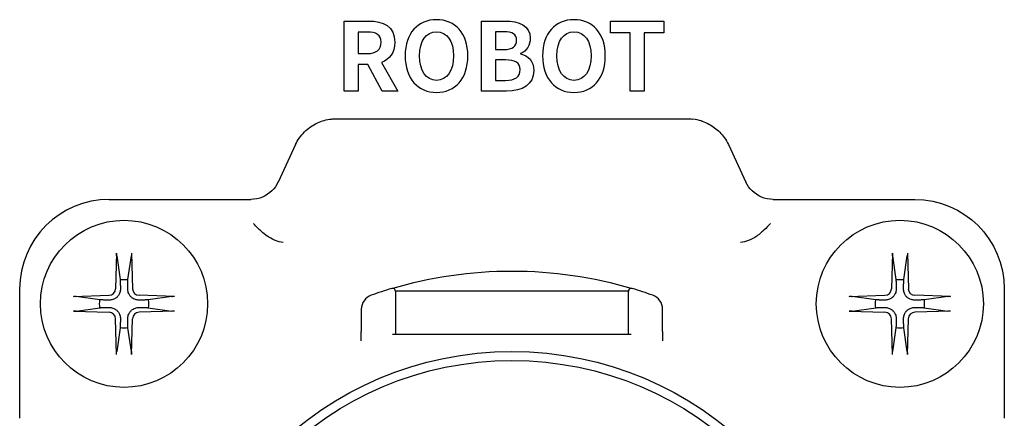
# Model space of a CAD drawing. Header units: millimetres. Extents: x 165 to 2541, y 199 to 1879.
# Tile 16 of 61: x 1490 to 1523, y 986 to 999. Entities that reach past the tile are written whole.
import ezdxf

# ---------------------------------------------------------------- set-up
doc = ezdxf.new("R2010")
doc.units = ezdxf.units.MM
doc.header["$LTSCALE"] = 4

# ---------------------------------------------------------------- blocks, each defined once
blk = doc.blocks.new('qwejfiojewiqofjiqwoe')
at = {"color": 0, "ltscale": 0.657895}
for p, q in [((1605.098, 998.939), (1605.918, 998.939)), ((1605.098, 996.588), (1605.098, 998.939)), ((1609.708, 998.939), (1610.486, 998.939)), ((1609.708, 996.588), (1609.708, 998.939)), ((1614.023, 998.939), (1615.821, 998.939)), ((1614.023, 998.548), (1614.023, 998.939)), ((1615.821, 998.939), (1615.821, 998.548)), ((1605.568, 998.567), (1605.568, 997.849)), ((1605.873, 998.567), (1605.568, 998.567)), ((1610.458, 998.58), (1610.178, 998.58)), ((1610.178, 998.58), (1610.178, 997.983)), ((1614.684, 998.548), (1614.023, 998.548)), ((1614.684, 996.588), (1614.684, 998.548)), ((1615.154, 998.548), (1615.154, 996.588)), ((1615.821, 998.548), (1615.154, 998.548)), ((1610.178, 997.983), (1610.452, 997.983)), ((1605.568, 997.849), (1605.873, 997.849)), ((1610.178, 997.633), (1610.178, 996.951)), ((1610.506, 997.633), (1610.178, 997.633)), ((1611.017, 997.853), (1611.017, 997.837)), ((1605.568, 997.478), (1605.568, 996.588)), ((1605.895, 997.478), (1605.568, 997.478)), ((1606.378, 996.588), (1605.895, 997.478)), ((1606.353, 997.551), (1606.902, 996.588)), ((1610.178, 996.951), (1610.506, 996.951)), ((1605.568, 996.588), (1605.098, 996.588)), ((1606.902, 996.588), (1606.378, 996.588)), ((1610.547, 996.588), (1609.708, 996.588)), ((1615.154, 996.588), (1614.684, 996.588)), ((1604.83, 995.662), (1616.623, 995.662)), ((1603.47, 994.796), (1602.885, 993.541)), ((1617.983, 994.796), (1618.568, 993.541)), ((1597.226, 992.962), (1601.215, 992.962)), ((1601.215, 992.962), (1601.622, 992.962)), ((1619.831, 992.962), (1620.238, 992.962)), ((1620.238, 992.962), (1624.226, 992.962)), ((1597.476, 991.157), (1597.442, 989.965)), ((1597.478, 991.065), (1597.596, 990.273)), ((1597.856, 990.273), (1597.975, 991.065)), ((1597.977, 991.157), (1598.011, 989.965)), ((1623.476, 991.157), (1623.442, 989.965)), ((1623.478, 991.065), (1623.596, 990.273)), ((1623.856, 990.273), (1623.975, 991.065)), ((1623.977, 991.157), (1624.011, 989.965)), ((1594.226, 989.962), (1594.226, 986.395)), ((1596.032, 989.713), (1597.224, 989.747)), ((1596.916, 989.592), (1596.123, 989.711)), ((1599.421, 989.713), (1598.229, 989.747)), ((1599.329, 989.711), (1598.537, 989.592)), ((1614.627, 989.884), (1606.826, 989.884)), ((1622.032, 989.713), (1623.224, 989.747)), ((1622.916, 989.592), (1622.123, 989.711)), ((1625.421, 989.713), (1624.229, 989.747)), ((1625.329, 989.711), (1624.537, 989.592)), ((1627.226, 989.962), (1627.226, 986.395)), ((1596.032, 989.212), (1597.224, 989.178)), ((1596.123, 989.214), (1596.916, 989.333)), ((1599.421, 989.212), (1598.229, 989.178)), ((1598.537, 989.333), (1599.329, 989.214)), ((1622.032, 989.212), (1623.224, 989.178)), ((1622.123, 989.214), (1622.916, 989.333)), ((1625.421, 989.212), (1624.229, 989.178)), ((1624.537, 989.333), (1625.329, 989.214)), ((1597.476, 987.768), (1597.442, 988.96)), ((1597.977, 987.768), (1598.011, 988.96)), ((1606.826, 988.727), (1606.826, 988.43)), ((1614.626, 988.43), (1614.626, 988.727)), ((1623.476, 987.768), (1623.442, 988.96)), ((1623.977, 987.768), (1624.011, 988.96)), ((1597.596, 988.652), (1597.478, 987.86)), ((1597.975, 987.86), (1597.856, 988.652)), ((1605.676, 988.222), (1605.676, 988.533)), ((1614.726, 988.43), (1606.726, 988.43)), ((1615.776, 988.533), (1615.776, 988.222)), ((1623.596, 988.652), (1623.478, 987.86)), ((1623.975, 987.86), (1623.856, 988.652)), ((1594.226, 986.395), (1594.226, 985.626)), ((1627.226, 986.395), (1627.226, 985.626))]:
    blk.add_line(p, q, dxfattribs=at)
for centre, radius in [((1597.726, 989.462), 2.8), ((1623.726, 989.462), 2.8), ((1610.726, 976.462), 11.403), ((1610.726, 976.462), 11.099)]:
    blk.add_circle(centre, radius, dxfattribs=at)
for centre, radius, start, end in [((1597.226, 989.962), 3, 90, 180), ((1597.217, 989.972), 0.225, 271.612, 358.388), ((1598.235, 989.972), 0.225, 181.612, 268.388), ((1606.176, 989.279), 0.5, 109.5457, 180), ((1610.726, 976.462), 14.1, 106.6015, 109.5457), ((1606.726, 989.879), 0.1, 0, 106.6015), ((1614.726, 989.879), 0.1, 73.3985, 180), ((1610.726, 976.462), 14.1, 70.4543, 73.3985), ((1615.276, 989.279), 0.5, 0, 70.4543), ((1623.217, 989.972), 0.225, 271.612, 358.388), ((1624.235, 989.972), 0.225, 181.612, 268.388), ((1597.217, 988.953), 0.225, 1.612, 88.388), ((1598.235, 988.953), 0.225, 91.612, 178.388), ((1623.217, 988.953), 0.225, 1.612, 88.388), ((1624.235, 988.953), 0.225, 91.612, 178.388)]:
    blk.add_arc(centre, radius, start, end, dxfattribs=at)
at = {"color": 0, "ltscale": 0.657895, "extrusion": (0, 0, -1)}
for centre, radius, start, end in [((-1624.226, 989.962), 3, 90, 180), ((-1597.726, 989.462), 0.82, 80.8854, 99.1146), ((-1623.726, 989.462), 0.82, 80.8854, 99.1146), ((-1597.726, 989.462), 0.82, 350.8854, 9.1146), ((-1597.726, 989.462), 0.82, 170.8854, 189.1146), ((-1623.726, 989.462), 0.82, 350.8854, 9.1146), ((-1623.726, 989.462), 0.82, 170.8854, 189.1146), ((-1597.726, 989.462), 0.82, 260.8854, 279.1146), ((-1623.726, 989.462), 0.82, 260.8854, 279.1146)]:
    blk.add_arc(centre, radius, start, end, dxfattribs=at)
for centre, major_axis, start_param, end_param in [((1603.697, 994.691), (-0.227, 0.106), 6.283174, 6.284782), ((1617.756, 994.691), (0.227, 0.106), 6.281992, 6.283196)]:
    blk.add_ellipse(centre, major_axis=major_axis, ratio=0.463622, start_param=start_param, end_param=end_param, dxfattribs=at)
at = {"color": 0, "ltscale": 0.657895}
for points, knots in [([(1605.918, 998.939), (1606.41, 998.939), (1606.8, 998.767), (1606.8, 998.227), (1606.8, 997.875), (1606.623, 997.656), (1606.353, 997.551)], [6, 6, 6, 6, 7, 7, 7, 8, 8, 8, 8]), ([(1607.146, 997.773), (1607.146, 998.539), (1607.575, 998.983), (1608.197, 998.983), (1608.82, 998.983), (1609.249, 998.535), (1609.249, 997.773), (1609.249, 997.011), (1608.82, 996.544), (1608.197, 996.544), (1607.575, 996.544), (1607.146, 997.011), (1607.146, 997.773)], [0, 0, 0, 0, 1, 1, 1, 2, 2, 2, 3, 3, 3, 4, 4, 4, 4]), ([(1610.486, 998.939), (1610.969, 998.939), (1611.338, 998.799), (1611.338, 998.361), (1611.338, 998.145), (1611.217, 997.922), (1611.017, 997.853)], [1, 1, 1, 1, 2, 2, 2, 3, 3, 3, 3]), ([(1611.753, 997.773), (1611.753, 998.539), (1612.182, 998.983), (1612.804, 998.983), (1613.427, 998.983), (1613.855, 998.535), (1613.855, 997.773), (1613.855, 997.011), (1613.427, 996.544), (1612.804, 996.544), (1612.182, 996.544), (1611.753, 997.011), (1611.753, 997.773)], [0, 0, 0, 0, 1, 1, 1, 2, 2, 2, 3, 3, 3, 4, 4, 4, 4]), ([(1605.873, 997.849), (1606.175, 997.849), (1606.34, 997.976), (1606.34, 998.227), (1606.34, 998.481), (1606.175, 998.567), (1605.873, 998.567)], [1, 1, 1, 1, 2, 2, 2, 3, 3, 3, 3]), ([(1608.769, 997.773), (1608.769, 998.278), (1608.547, 998.58), (1608.197, 998.58), (1607.848, 998.58), (1607.626, 998.278), (1607.626, 997.773), (1607.626, 997.271), (1607.848, 996.951), (1608.197, 996.951), (1608.547, 996.951), (1608.769, 997.271), (1608.769, 997.773)], [0, 0, 0, 0, 1, 1, 1, 2, 2, 2, 3, 3, 3, 4, 4, 4, 4]), ([(1610.452, 997.983), (1610.75, 997.983), (1610.88, 998.103), (1610.88, 998.291), (1610.88, 998.497), (1610.741, 998.58), (1610.458, 998.58)], [0, 0, 0, 0, 1, 1, 1, 2, 2, 2, 2]), ([(1613.376, 997.773), (1613.376, 998.278), (1613.154, 998.58), (1612.804, 998.58), (1612.455, 998.58), (1612.233, 998.278), (1612.233, 997.773), (1612.233, 997.271), (1612.455, 996.951), (1612.804, 996.951), (1613.154, 996.951), (1613.376, 997.271), (1613.376, 997.773)], [0, 0, 0, 0, 1, 1, 1, 2, 2, 2, 3, 3, 3, 4, 4, 4, 4]), ([(1610.506, 996.951), (1610.826, 996.951), (1611.001, 997.065), (1611.001, 997.309), (1611.001, 997.538), (1610.83, 997.633), (1610.506, 997.633)], [0, 0, 0, 0, 1, 1, 1, 2, 2, 2, 2]), ([(1611.017, 997.837), (1611.271, 997.776), (1611.458, 997.598), (1611.458, 997.281), (1611.458, 996.808), (1611.064, 996.588), (1610.547, 996.588)], [4, 4, 4, 4, 5, 5, 5, 6, 6, 6, 6]), ([(1603.471, 994.798), (1603.544, 994.952), (1603.646, 995.098), (1603.894, 995.345), (1604.043, 995.45), (1604.352, 995.591), (1604.511, 995.636), (1604.725, 995.659), (1604.777, 995.662), (1604.83, 995.662)], [0.0001245, 0.0001245, 0.0001245, 0.0001245, 0.0560186, 0.0560186, 0.1109953, 0.1109953, 0.159701, 0.159701, 0.1754776, 0.1754776, 0.1754776, 0.1754776]), ([(1617.106, 995.58), (1617.088, 995.586), (1617.074, 995.59), (1617.065, 995.593), (1616.992, 995.616), (1616.895, 995.641), (1616.775, 995.654)], [0.6958989, 0.6958989, 0.6958989, 0.6958989, 0.75, 0.75, 0.75, 0.9296938, 0.9296938, 0.9296938, 0.9296938]), ([(1617.105, 995.58), (1617.253, 995.529), (1617.393, 995.455), (1617.641, 995.273), (1617.75, 995.162), (1617.894, 994.964), (1617.942, 994.882), (1617.982, 994.798)], [0, 0, 0, 0, 0.0474418, 0.0474418, 0.0957764, 0.0957764, 0.1262923, 0.1262923, 0.1262923, 0.1262923]), ([(1601.622, 992.962), (1601.665, 992.963), (1601.719, 992.963), (1601.789, 992.963), (1601.889, 992.963), (1601.957, 992.963), (1601.978, 992.962)], [-1, -1, -1, -1, -0.5, -0.5, -0.5, -0.0000021, -0.0000021, -0.0000021, -0.0000021]), ([(1619.475, 992.962), (1619.503, 992.963), (1619.571, 992.963), (1619.664, 992.963), (1619.734, 992.963), (1619.788, 992.963), (1619.831, 992.962)], [-0.9999997, -0.9999997, -0.9999997, -0.9999997, -0.5, -0.5, -0.5, 0, 0, 0, 0]), ([(1603.063, 991.521), (1602.972, 991.526), (1602.882, 991.549), (1602.796, 991.582), (1602.792, 991.584), (1602.788, 991.585), (1602.784, 991.587), (1602.74, 991.604), (1602.667, 991.638), (1602.573, 991.699), (1602.557, 991.709), (1602.541, 991.72), (1602.524, 991.732), (1602.457, 991.779), (1602.392, 991.831), (1602.33, 991.886), (1602.247, 991.96), (1602.158, 992.049), (1602.063, 992.153)], [0, 0, 0, 0, 0.2390008, 0.2390008, 0.2390008, 0.25, 0.25, 0.25, 0.4644749, 0.4644749, 0.4644749, 0.5, 0.5, 0.5, 0.7, 0.7, 0.7, 1, 1, 1, 1]), ([(1619.389, 992.153), (1619.333, 992.091), (1619.261, 992.014), (1619.169, 991.929), (1619.147, 991.908), (1619.126, 991.889), (1619.105, 991.871), (1619.035, 991.81), (1618.975, 991.764), (1618.929, 991.732), (1618.842, 991.671), (1618.751, 991.619), (1618.656, 991.581), (1618.57, 991.547), (1618.48, 991.524), (1618.39, 991.521)], [0, 0, 0, 0, 0.25, 0.25, 0.25, 0.3066168, 0.3066168, 0.3066168, 0.5, 0.5, 0.5, 0.762799, 0.762799, 0.762799, 1, 1, 1, 1]), ([(1597.478, 991.065), (1597.477, 991.07), (1597.477, 991.077), (1597.476, 991.093), (1597.475, 991.106), (1597.475, 991.129), (1597.475, 991.144), (1597.476, 991.157)], [0.03461835, 0.03461835, 0.03461835, 0.03461835, 0.03765262, 0.03765262, 0.04141077, 0.04141077, 0.04522071, 0.04522071, 0.04522071, 0.04522071]), ([(1597.977, 991.157), (1597.978, 991.144), (1597.978, 991.129), (1597.978, 991.106), (1597.977, 991.093), (1597.976, 991.077), (1597.976, 991.07), (1597.975, 991.065)], [0.01516537, 0.01516537, 0.01516537, 0.01516537, 0.01897531, 0.01897531, 0.02273345, 0.02273345, 0.02576772, 0.02576772, 0.02576772, 0.02576772]), ([(1623.478, 991.065), (1623.477, 991.07), (1623.477, 991.077), (1623.476, 991.093), (1623.475, 991.106), (1623.475, 991.129), (1623.475, 991.144), (1623.476, 991.157)], [0.03461835, 0.03461835, 0.03461835, 0.03461835, 0.03765262, 0.03765262, 0.04141077, 0.04141077, 0.04522071, 0.04522071, 0.04522071, 0.04522071]), ([(1623.977, 991.157), (1623.978, 991.144), (1623.978, 991.129), (1623.978, 991.106), (1623.977, 991.093), (1623.976, 991.077), (1623.976, 991.07), (1623.975, 991.065)], [0.01516537, 0.01516537, 0.01516537, 0.01516537, 0.01897531, 0.01897531, 0.02273345, 0.02273345, 0.02576772, 0.02576772, 0.02576772, 0.02576772]), ([(1606.698, 989.975), (1608.003, 990.364), (1609.365, 990.562), (1610.726, 990.562), (1612.088, 990.562), (1613.45, 990.364), (1614.755, 989.975)], [0.0000001, 0.0000001, 0.0000001, 0.0000001, 0.5, 0.5, 0.5, 0.9999999, 0.9999999, 0.9999999, 0.9999999]), ([(1596.032, 989.713), (1596.045, 989.714), (1596.06, 989.714), (1596.083, 989.714), (1596.096, 989.713), (1596.112, 989.712), (1596.119, 989.712), (1596.123, 989.711)], [0.01516537, 0.01516537, 0.01516537, 0.01516537, 0.01897531, 0.01897531, 0.02273345, 0.02273345, 0.02576772, 0.02576772, 0.02576772, 0.02576772]), ([(1597.602, 989.961), (1597.603, 989.921), (1597.597, 989.88), (1597.578, 989.818), (1597.566, 989.791), (1597.535, 989.738), (1597.516, 989.714), (1597.475, 989.673), (1597.45, 989.654), (1597.398, 989.623), (1597.371, 989.611), (1597.309, 989.592), (1597.268, 989.586), (1597.228, 989.587)], [0.17143637, 0.17143637, 0.17143637, 0.17143637, 0.18383716, 0.18383716, 0.19255902, 0.19255902, 0.20128088, 0.20128088, 0.21000275, 0.21000275, 0.21872461, 0.21872461, 0.2311254, 0.2311254, 0.2311254, 0.2311254]), ([(1598.225, 989.587), (1598.185, 989.586), (1598.144, 989.592), (1598.082, 989.611), (1598.055, 989.623), (1598.002, 989.654), (1597.978, 989.673), (1597.937, 989.714), (1597.918, 989.738), (1597.887, 989.791), (1597.875, 989.818), (1597.856, 989.88), (1597.85, 989.921), (1597.851, 989.961)], [0.17143637, 0.17143637, 0.17143637, 0.17143637, 0.18383716, 0.18383716, 0.19255902, 0.19255902, 0.20128088, 0.20128088, 0.21000275, 0.21000275, 0.21872461, 0.21872461, 0.2311254, 0.2311254, 0.2311254, 0.2311254]), ([(1599.329, 989.711), (1599.334, 989.712), (1599.341, 989.712), (1599.357, 989.713), (1599.37, 989.714), (1599.393, 989.714), (1599.408, 989.714), (1599.421, 989.713)], [0.03461835, 0.03461835, 0.03461835, 0.03461835, 0.03765262, 0.03765262, 0.04141077, 0.04141077, 0.04522071, 0.04522071, 0.04522071, 0.04522071]), ([(1606.826, 989.879), (1606.826, 989.879), (1606.826, 989.873), (1606.826, 989.851), (1606.826, 989.818), (1606.826, 989.785), (1606.826, 989.745), (1606.826, 989.69), (1606.826, 989.619), (1606.826, 989.528), (1606.826, 989.427), (1606.826, 989.328), (1606.826, 989.236), (1606.826, 989.155), (1606.826, 989.068), (1606.826, 988.957), (1606.826, 988.859), (1606.826, 988.776), (1606.826, 988.742), (1606.826, 988.727)], [0, 0, 0, 0, 0.0117575, 0.0263422, 0.0346852, 0.0437104, 0.0525306, 0.0607294, 0.0752531, 0.0872895, 0.1002055, 0.1149047, 0.1229186, 0.1313609, 0.14165, 0.1508264, 0.1657061, 0.1713856, 0.1758838, 0.1758838, 0.1758838, 0.1758838]), ([(1614.626, 988.727), (1614.626, 988.874), (1614.626, 989.021), (1614.626, 989.228), (1614.626, 989.294), (1614.626, 989.419), (1614.626, 989.478), (1614.626, 989.586), (1614.626, 989.634), (1614.626, 989.72), (1614.626, 989.757), (1614.626, 989.847), (1614.626, 989.879), (1614.626, 989.879)], [0, 0, 0, 0, 0.25, 0.25, 0.375, 0.375, 0.5, 0.5, 0.625, 0.625, 0.75, 0.75, 1, 1, 1, 1]), ([(1622.032, 989.713), (1622.045, 989.714), (1622.06, 989.714), (1622.083, 989.714), (1622.096, 989.713), (1622.112, 989.712), (1622.119, 989.712), (1622.123, 989.711)], [0.01516537, 0.01516537, 0.01516537, 0.01516537, 0.01897531, 0.01897531, 0.02273345, 0.02273345, 0.02576772, 0.02576772, 0.02576772, 0.02576772]), ([(1623.602, 989.961), (1623.603, 989.921), (1623.597, 989.88), (1623.578, 989.818), (1623.566, 989.791), (1623.535, 989.738), (1623.516, 989.714), (1623.475, 989.673), (1623.45, 989.654), (1623.398, 989.623), (1623.371, 989.611), (1623.309, 989.592), (1623.268, 989.586), (1623.228, 989.587)], [0.17143637, 0.17143637, 0.17143637, 0.17143637, 0.18383716, 0.18383716, 0.19255902, 0.19255902, 0.20128088, 0.20128088, 0.21000275, 0.21000275, 0.21872461, 0.21872461, 0.2311254, 0.2311254, 0.2311254, 0.2311254]), ([(1624.225, 989.587), (1624.185, 989.586), (1624.144, 989.592), (1624.082, 989.611), (1624.055, 989.623), (1624.002, 989.654), (1623.978, 989.673), (1623.937, 989.714), (1623.918, 989.738), (1623.887, 989.791), (1623.875, 989.818), (1623.856, 989.88), (1623.85, 989.921), (1623.851, 989.961)], [0.17143637, 0.17143637, 0.17143637, 0.17143637, 0.18383716, 0.18383716, 0.19255902, 0.19255902, 0.20128088, 0.20128088, 0.21000275, 0.21000275, 0.21872461, 0.21872461, 0.2311254, 0.2311254, 0.2311254, 0.2311254]), ([(1625.329, 989.711), (1625.334, 989.712), (1625.341, 989.712), (1625.357, 989.713), (1625.37, 989.714), (1625.393, 989.714), (1625.408, 989.714), (1625.421, 989.713)], [0.03461835, 0.03461835, 0.03461835, 0.03461835, 0.03765262, 0.03765262, 0.04141077, 0.04141077, 0.04522071, 0.04522071, 0.04522071, 0.04522071]), ([(1596.123, 989.214), (1596.119, 989.213), (1596.112, 989.213), (1596.096, 989.212), (1596.083, 989.211), (1596.06, 989.211), (1596.045, 989.211), (1596.032, 989.212)], [0.03461835, 0.03461835, 0.03461835, 0.03461835, 0.03765262, 0.03765262, 0.04141077, 0.04141077, 0.04522071, 0.04522071, 0.04522071, 0.04522071]), ([(1597.228, 989.338), (1597.268, 989.339), (1597.309, 989.333), (1597.371, 989.314), (1597.398, 989.302), (1597.45, 989.271), (1597.475, 989.252), (1597.516, 989.211), (1597.535, 989.186), (1597.566, 989.134), (1597.578, 989.107), (1597.597, 989.045), (1597.603, 989.004), (1597.602, 988.964)], [0.17143637, 0.17143637, 0.17143637, 0.17143637, 0.18383716, 0.18383716, 0.19255902, 0.19255902, 0.20128088, 0.20128088, 0.21000275, 0.21000275, 0.21872461, 0.21872461, 0.2311254, 0.2311254, 0.2311254, 0.2311254]), ([(1597.851, 988.964), (1597.85, 989.004), (1597.856, 989.045), (1597.875, 989.107), (1597.887, 989.134), (1597.918, 989.186), (1597.937, 989.211), (1597.978, 989.252), (1598.002, 989.271), (1598.055, 989.302), (1598.082, 989.314), (1598.144, 989.333), (1598.185, 989.339), (1598.225, 989.338)], [0.17143637, 0.17143637, 0.17143637, 0.17143637, 0.18383716, 0.18383716, 0.19255902, 0.19255902, 0.20128088, 0.20128088, 0.21000275, 0.21000275, 0.21872461, 0.21872461, 0.2311254, 0.2311254, 0.2311254, 0.2311254]), ([(1599.421, 989.212), (1599.408, 989.211), (1599.393, 989.211), (1599.37, 989.211), (1599.357, 989.212), (1599.341, 989.213), (1599.334, 989.213), (1599.329, 989.214)], [0.01516537, 0.01516537, 0.01516537, 0.01516537, 0.01897531, 0.01897531, 0.02273345, 0.02273345, 0.02576772, 0.02576772, 0.02576772, 0.02576772]), ([(1605.676, 989.279), (1605.676, 989.279), (1605.676, 989.275), (1605.676, 989.26), (1605.676, 989.239), (1605.676, 989.217), (1605.676, 989.192), (1605.676, 989.156), (1605.677, 989.11), (1605.677, 989.051), (1605.677, 988.986), (1605.677, 988.922), (1605.676, 988.862), (1605.676, 988.81), (1605.676, 988.755), (1605.676, 988.686), (1605.676, 988.612), (1605.676, 988.557), (1605.676, 988.533)], [0, 0, 0, 0, 0.0074476, 0.0168053, 0.0221929, 0.0280387, 0.033538, 0.0387033, 0.0480235, 0.0559998, 0.0639175, 0.0733644, 0.0786622, 0.0843356, 0.0905816, 0.0962476, 0.1057698, 0.1128351, 0.1128351, 0.1128351, 0.1128351]), ([(1615.776, 988.533), (1615.776, 988.557), (1615.776, 988.613), (1615.776, 988.686), (1615.776, 988.755), (1615.776, 988.811), (1615.776, 988.863), (1615.776, 988.923), (1615.776, 988.986), (1615.776, 989.051), (1615.776, 989.11), (1615.776, 989.157), (1615.776, 989.192), (1615.776, 989.218), (1615.776, 989.239), (1615.776, 989.261), (1615.776, 989.275), (1615.776, 989.279), (1615.776, 989.279)], [0, 0, 0, 0, 0.0071408, 0.0166845, 0.0223409, 0.028564, 0.0342725, 0.0395922, 0.0490431, 0.0569127, 0.0649465, 0.0742618, 0.0794009, 0.0848584, 0.0907399, 0.0961446, 0.1054808, 0.1128321, 0.1128321, 0.1128321, 0.1128321]), ([(1622.123, 989.214), (1622.119, 989.213), (1622.112, 989.213), (1622.096, 989.212), (1622.083, 989.211), (1622.06, 989.211), (1622.045, 989.211), (1622.032, 989.212)], [0.03461835, 0.03461835, 0.03461835, 0.03461835, 0.03765262, 0.03765262, 0.04141077, 0.04141077, 0.04522071, 0.04522071, 0.04522071, 0.04522071]), ([(1623.228, 989.338), (1623.268, 989.339), (1623.309, 989.333), (1623.371, 989.314), (1623.398, 989.302), (1623.45, 989.271), (1623.475, 989.252), (1623.516, 989.211), (1623.535, 989.186), (1623.566, 989.134), (1623.578, 989.107), (1623.597, 989.045), (1623.603, 989.004), (1623.602, 988.964)], [0.17143637, 0.17143637, 0.17143637, 0.17143637, 0.18383716, 0.18383716, 0.19255902, 0.19255902, 0.20128088, 0.20128088, 0.21000275, 0.21000275, 0.21872461, 0.21872461, 0.2311254, 0.2311254, 0.2311254, 0.2311254]), ([(1623.851, 988.964), (1623.85, 989.004), (1623.856, 989.045), (1623.875, 989.107), (1623.887, 989.134), (1623.918, 989.186), (1623.937, 989.211), (1623.978, 989.252), (1624.002, 989.271), (1624.055, 989.302), (1624.082, 989.314), (1624.144, 989.333), (1624.185, 989.339), (1624.225, 989.338)], [0.17143637, 0.17143637, 0.17143637, 0.17143637, 0.18383716, 0.18383716, 0.19255902, 0.19255902, 0.20128088, 0.20128088, 0.21000275, 0.21000275, 0.21872461, 0.21872461, 0.2311254, 0.2311254, 0.2311254, 0.2311254]), ([(1625.421, 989.212), (1625.408, 989.211), (1625.393, 989.211), (1625.37, 989.211), (1625.357, 989.212), (1625.341, 989.213), (1625.334, 989.213), (1625.329, 989.214)], [0.01516537, 0.01516537, 0.01516537, 0.01516537, 0.01897531, 0.01897531, 0.02273345, 0.02273345, 0.02576772, 0.02576772, 0.02576772, 0.02576772]), ([(1597.476, 987.768), (1597.475, 987.781), (1597.475, 987.796), (1597.475, 987.819), (1597.476, 987.832), (1597.477, 987.848), (1597.477, 987.855), (1597.478, 987.86)], [0.01516537, 0.01516537, 0.01516537, 0.01516537, 0.01897531, 0.01897531, 0.02273345, 0.02273345, 0.02576772, 0.02576772, 0.02576772, 0.02576772]), ([(1597.975, 987.86), (1597.976, 987.855), (1597.976, 987.848), (1597.977, 987.832), (1597.978, 987.819), (1597.978, 987.796), (1597.978, 987.781), (1597.977, 987.768)], [0.03461835, 0.03461835, 0.03461835, 0.03461835, 0.03765262, 0.03765262, 0.04141077, 0.04141077, 0.04522071, 0.04522071, 0.04522071, 0.04522071]), ([(1623.476, 987.768), (1623.475, 987.781), (1623.475, 987.796), (1623.475, 987.819), (1623.476, 987.832), (1623.477, 987.848), (1623.477, 987.855), (1623.478, 987.86)], [0.01516537, 0.01516537, 0.01516537, 0.01516537, 0.01897531, 0.01897531, 0.02273345, 0.02273345, 0.02576772, 0.02576772, 0.02576772, 0.02576772]), ([(1623.975, 987.86), (1623.976, 987.855), (1623.976, 987.848), (1623.977, 987.832), (1623.978, 987.819), (1623.978, 987.796), (1623.978, 987.781), (1623.977, 987.768)], [0.03461835, 0.03461835, 0.03461835, 0.03461835, 0.03765262, 0.03765262, 0.04141077, 0.04141077, 0.04522071, 0.04522071, 0.04522071, 0.04522071])]:
    blk.add_open_spline(points, degree=3, knots=knots, dxfattribs=at)
for points in [[(1616.623, 995.662), (1616.674, 995.662), (1616.725, 995.659), (1616.775, 995.654)], [(1602.884, 993.54), (1602.786, 993.329), (1602.606, 993.142), (1602.367, 993.041)], [(1619.086, 993.041), (1618.847, 993.142), (1618.667, 993.329), (1618.569, 993.54)], [(1602.367, 993.041), (1602.24, 992.988), (1602.106, 992.962), (1601.978, 992.962)], [(1619.475, 992.962), (1619.347, 992.962), (1619.213, 992.988), (1619.086, 993.041)]]:
    blk.add_open_spline(points, degree=3, dxfattribs=at)
for points, weights in [([(1597.596, 990.273), (1597.6, 990.08), (1597.602, 989.961)], [1, 1.25721835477, 1.49274833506]), ([(1597.851, 989.961), (1597.853, 990.08), (1597.856, 990.273)], [1.49274833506, 1.25721835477, 1]), ([(1623.596, 990.273), (1623.6, 990.08), (1623.602, 989.961)], [1, 1.25721835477, 1.49274833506]), ([(1623.851, 989.961), (1623.853, 990.08), (1623.856, 990.273)], [1.49274833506, 1.25721835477, 1]), ([(1597.228, 989.587), (1597.108, 989.589), (1596.916, 989.592)], [1.49274833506, 1.25721835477, 1]), ([(1598.537, 989.592), (1598.344, 989.589), (1598.225, 989.587)], [1, 1.25721835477, 1.49274833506]), ([(1623.228, 989.587), (1623.108, 989.589), (1622.916, 989.592)], [1.49274833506, 1.25721835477, 1]), ([(1624.537, 989.592), (1624.344, 989.589), (1624.225, 989.587)], [1, 1.25721835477, 1.49274833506]), ([(1596.916, 989.333), (1597.108, 989.336), (1597.228, 989.338)], [1, 1.25721835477, 1.49274833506]), ([(1598.225, 989.338), (1598.344, 989.336), (1598.537, 989.333)], [1.49274833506, 1.25721835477, 1]), ([(1622.916, 989.333), (1623.108, 989.336), (1623.228, 989.338)], [1, 1.25721835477, 1.49274833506]), ([(1624.225, 989.338), (1624.344, 989.336), (1624.537, 989.333)], [1.49274833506, 1.25721835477, 1]), ([(1597.602, 988.964), (1597.6, 988.844), (1597.596, 988.652)], [1.49274833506, 1.25721835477, 1]), ([(1597.856, 988.652), (1597.853, 988.844), (1597.851, 988.964)], [1, 1.25721835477, 1.49274833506]), ([(1623.602, 988.964), (1623.6, 988.844), (1623.596, 988.652)], [1.49274833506, 1.25721835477, 1]), ([(1623.856, 988.652), (1623.853, 988.844), (1623.851, 988.964)], [1, 1.25721835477, 1.49274833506])]:
    blk.add_rational_spline(points, weights, degree=2, dxfattribs=at)

msp = doc.modelspace()

# ---------------------------------------------------------------- block references
msp.add_blockref('qwejfiojewiqofjiqwoe', (-104.2, 0))

doc.saveas('drawing.dxf')
